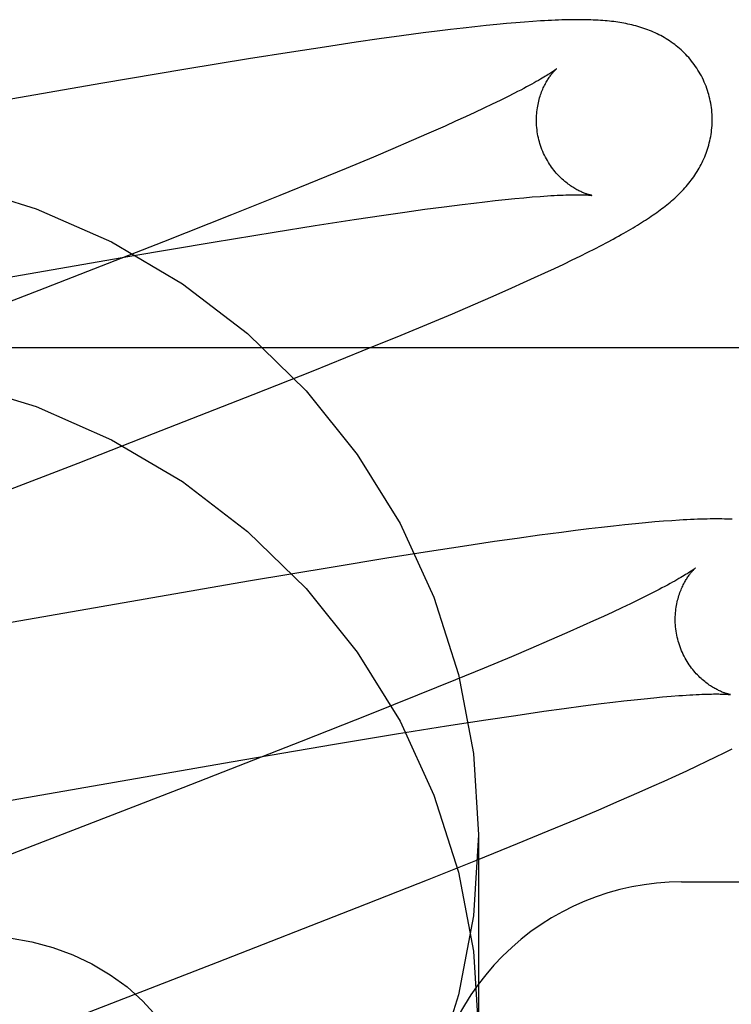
# Model space of a CAD drawing. Header units: inches. Extents: x 0 to 288, y 0 to 186.
# Tile 33 of 73: x 98.5338 to 98.6148, y 95.1461 to 95.2581. Entities that reach past the tile are written whole.
import ezdxf

# ---------------------------------------------------------------- set-up
doc = ezdxf.new("R2010")
doc.units = ezdxf.units.IN
doc.header["$LTSCALE"] = 15.8474576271
doc.header["$MEASUREMENT"] = 0
doc.linetypes.add('HIDDEN', pattern=[0.2, 0.1, -0.1])
doc.layers.add('DEFAULT_2', color=8, linetype='HIDDEN')

msp = doc.modelspace()

# ---------------------------------------------------------------- linework, layer by layer
at = {"layer": 'DEFAULT_2', "color": 8, "linetype": 'HIDDEN'}
for p, q in [((98.5842780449, 95.2571011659), (98.5828459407, 95.25693197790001)), ((98.58563132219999, 95.2572537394), (98.5842780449, 95.2571011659)), ((98.58690658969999, 95.25739019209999), (98.58563132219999, 95.2572537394)), ((98.58810501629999, 95.2575111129), (98.58690658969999, 95.25739019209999)), ((98.58922903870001, 95.25761726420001), (98.58810501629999, 95.2575111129)), ((98.5902847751, 95.2577097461), (98.58922903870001, 95.25761726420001)), ((98.5912788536, 95.2577896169), (98.5902847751, 95.2577097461)), ((98.5922175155, 95.25785779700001), (98.5912788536, 95.2577896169)), ((98.5772849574, 95.2562145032), (98.57473940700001, 95.25586061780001)), ((98.57975534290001, 95.25654378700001), (98.5772849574, 95.2562145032)), ((98.58133551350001, 95.2567459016), (98.57975534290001, 95.25654378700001)), ((98.5828459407, 95.25693197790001), (98.58133551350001, 95.2567459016)), ((98.56851270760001, 95.2549455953), (98.5647593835, 95.2543674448)), ((98.5721274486, 95.25548445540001), (98.56851270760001, 95.2549455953)), ((98.57473940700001, 95.25586061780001), (98.5721274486, 95.25548445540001)), ((98.5647593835, 95.2543674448), (98.5598831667, 95.2535934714)), ((98.5598831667, 95.2535934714), (98.552737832, 95.2524233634)), ((98.552737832, 95.2524233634), (98.54307410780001, 95.2507926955)), ((98.54307410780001, 95.2507926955), (98.48842721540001, 95.241296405)), ((98.58934325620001, 95.249290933), (98.5885035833, 95.2488752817)), ((98.59012274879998, 95.2496847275), (98.58934325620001, 95.249290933)), ((98.5876040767, 95.24843835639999), (98.5866458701, 95.24798103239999)), ((98.5885035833, 95.2488752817), (98.5876040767, 95.24843835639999)), ((98.5845582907, 95.2470084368), (98.58343109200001, 95.24649447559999)), ((98.5856302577, 95.24750416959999), (98.5845582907, 95.2470084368)), ((98.5866458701, 95.24798103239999), (98.5856302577, 95.24750416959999)), ((98.58224983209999, 95.24596289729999), (98.5803793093, 95.24513380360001)), ((98.58343109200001, 95.24649447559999), (98.58224983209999, 95.24596289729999)), ((98.5803793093, 95.24513380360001), (98.5783940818, 95.2442682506)), ((98.5783940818, 95.2442682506), (98.57629834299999, 95.24336795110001)), ((98.57629834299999, 95.24336795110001), (98.5740963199, 95.2424345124)), ((98.5740963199, 95.2424345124), (98.57100233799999, 95.24114101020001)), ((98.57100233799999, 95.24114101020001), (98.5677371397, 95.2397947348)), ((98.5677371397, 95.2397947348), (98.56343028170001, 95.23804259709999)), ((98.56343028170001, 95.23804259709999), (98.55795897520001, 95.23584687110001)), ((98.5821176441, 95.236779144), (98.584180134, 95.2370422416)), ((98.584180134, 95.2370422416), (98.58548847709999, 95.2372018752)), ((98.58548847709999, 95.2372018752), (98.5867419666, 95.2373487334)), ((98.5867419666, 95.2373487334), (98.5879392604, 95.2374827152)), ((98.5879392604, 95.2374827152), (98.58907901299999, 95.2376037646)), ((98.58907901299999, 95.2376037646), (98.59015988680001, 95.23771188)), ((98.59015988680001, 95.23771188), (98.5911805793, 95.237807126)), ((98.5911805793, 95.237807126), (98.5921398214, 95.2378896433)), ((98.55795897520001, 95.23584687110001), (98.55021010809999, 95.23277916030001)), ((98.5718979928, 95.2353276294), (98.5752525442, 95.2358259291)), ((98.5752525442, 95.2358259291), (98.5776493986, 95.2361702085)), ((98.5776493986, 95.2361702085), (98.5799392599, 95.2364882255)), ((98.5799392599, 95.2364882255), (98.5821176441, 95.236779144)), ((98.5674642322, 95.23464495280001), (98.5718979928, 95.2353276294)), ((98.5558512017, 95.23276443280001), (98.5627822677, 95.23390043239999)), ((98.5627822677, 95.23390043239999), (98.5674642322, 95.23464495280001)), ((98.55021010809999, 95.23277916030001), (98.5367240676, 95.227513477)), ((98.5463815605, 95.2311661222), (98.5558512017, 95.23276443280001)), ((98.600003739, 95.23238320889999), (98.6007014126, 95.2327503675)), ((98.6007014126, 95.2327503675), (98.6013560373, 95.23310193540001)), ((98.5976134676, 95.2311729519), (98.5984636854, 95.2315959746)), ((98.5984636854, 95.2315959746), (98.59925916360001, 95.2319989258)), ((98.59925916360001, 95.2319989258), (98.600003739, 95.23238320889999)), ((98.49049151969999, 95.22145826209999), (98.5463815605, 95.2311661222)), ((98.59469733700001, 95.2297706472), (98.5957340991, 95.2302615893)), ((98.5957340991, 95.2302615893), (98.5967048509, 95.23072858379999)), ((98.5967048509, 95.23072858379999), (98.5976134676, 95.2311729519)), ((98.5924119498, 95.22871250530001), (98.59359075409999, 95.2292544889)), ((98.59359075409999, 95.2292544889), (98.59469733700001, 95.2297706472)), ((98.589835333, 95.2275517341), (98.59116020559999, 95.2281448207)), ((98.59116020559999, 95.2281448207), (98.5924119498, 95.22871250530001)), ((98.5367240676, 95.227513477), (98.5089871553, 95.2167779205)), ((98.5877121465, 95.2266156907), (98.589835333, 95.2275517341)), ((98.5854423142, 95.2256316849), (98.5877121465, 95.2266156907)), ((98.58061241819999, 95.2235832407), (98.5830627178, 95.2246155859)), ((98.5830627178, 95.2246155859), (98.5854423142, 95.2256316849)), ((98.5772366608, 95.2221802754), (98.58061241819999, 95.2235832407)), ((98.57281557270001, 95.2203702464), (98.5772366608, 95.2221802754)), ((98.43054492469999, 95.22076975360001), (98.93054492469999, 95.22076975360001)), ((98.5672467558, 95.21812455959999), (98.57281557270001, 95.2203702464)), ((98.560419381, 95.21540987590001), (98.5672467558, 95.21812455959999)), ((98.5490873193, 95.21096627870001), (98.560419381, 95.21540987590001)), ((98.54048692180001, 95.2076251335), (98.5490873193, 95.21096627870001)), ((98.5060483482, 95.1942786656), (98.54048692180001, 95.2076251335)), ((98.59859597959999, 95.2001359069), (98.59706495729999, 95.1999470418)), ((98.60004667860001, 95.2003074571), (98.59859597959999, 95.2001359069)), ((98.6014129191, 95.2004615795), (98.60004667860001, 95.2003074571)), ((98.6026968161, 95.2005989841), (98.6014129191, 95.2004615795)), ((98.6039007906, 95.20072045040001), (98.6026968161, 95.2005989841)), ((98.6050281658, 95.2008268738), (98.6039007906, 95.20072045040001)), ((98.606085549, 95.2009194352), (98.6050281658, 95.2008268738)), ((98.6070800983, 95.2009992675), (98.606085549, 95.2009194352)), ((98.6080185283, 95.2010673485), (98.6070800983, 95.2009992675)), ((98.590455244, 95.1990588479), (98.58784541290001, 95.19868264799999)), ((98.5929934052, 95.19941212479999), (98.590455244, 95.1990588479)), ((98.5954687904, 95.19974256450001), (98.5929934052, 95.19941212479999)), ((98.59706495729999, 95.1999470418), (98.5954687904, 95.19974256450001)), ((98.5842310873, 95.1981434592), (98.58047617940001, 95.1975647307)), ((98.58784541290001, 95.19868264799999), (98.5842310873, 95.1981434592)), ((98.5755992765, 95.1967902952), (98.56949549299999, 95.1957926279)), ((98.58047617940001, 95.1975647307), (98.5755992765, 95.1967902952)), ((98.56949549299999, 95.1957926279), (98.55988730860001, 95.1941760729)), ((98.55988730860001, 95.1941760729), (98.50999092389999, 95.18549443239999)), ((98.60506490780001, 95.19246524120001), (98.60422049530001, 95.19204793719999)), ((98.6058491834, 95.1928607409), (98.60506490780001, 95.19246524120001)), ((98.6023546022, 95.191151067), (98.60133510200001, 95.190672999)), ((98.60331674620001, 95.1916096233), (98.6023546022, 95.191151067)), ((98.60422049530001, 95.19204793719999), (98.60331674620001, 95.1916096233)), ((98.6002594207, 95.19017614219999), (98.5991286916, 95.1896611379)), ((98.60133510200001, 95.190672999), (98.6002594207, 95.19017614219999)), ((98.5979441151, 95.18912860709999), (98.5960689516, 95.18829821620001)), ((98.5991286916, 95.1896611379), (98.5979441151, 95.18912860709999)), ((98.5960689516, 95.18829821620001), (98.5940795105, 95.1874315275)), ((98.5919798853, 95.1865302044), (98.5897744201, 95.1855958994)), ((98.5940795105, 95.1874315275), (98.5919798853, 95.1865302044)), ((98.5897744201, 95.1855958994), (98.5866763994, 95.1843014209)), ((98.5866763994, 95.1843014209), (98.5834077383, 95.1829543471)), ((98.5834077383, 95.1829543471), (98.57909753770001, 95.1812015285)), ((98.57909753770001, 95.1812015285), (98.5736235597, 95.17900540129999)), ((98.60488655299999, 95.1808143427), (98.60596551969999, 95.1809221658)), ((98.60596551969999, 95.1809221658), (98.6069842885, 95.18101713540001)), ((98.6069842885, 95.18101713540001), (98.6079410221, 95.1810993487)), ((98.59576481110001, 95.1797018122), (98.5979389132, 95.17999197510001)), ((98.5979389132, 95.17999197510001), (98.59999734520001, 95.180254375)), ((98.59999734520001, 95.180254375), (98.6013031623, 95.1804135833)), ((98.6013031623, 95.1804135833), (98.6025541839, 95.1805600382)), ((98.6025541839, 95.1805600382), (98.6037490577, 95.1806936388)), ((98.6037490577, 95.1806936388), (98.60488655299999, 95.1808143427)), ((98.5736235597, 95.17900540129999), (98.56587294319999, 95.1759376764)), ((98.5868747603, 95.17841303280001), (98.59026676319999, 95.1789210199)), ((98.59026676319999, 95.1789210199), (98.5934793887, 95.1793845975)), ((98.5934793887, 95.1793845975), (98.59576481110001, 95.1797018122)), ((98.576706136, 95.17680683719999), (98.58239799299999, 95.17771916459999)), ((98.58239799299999, 95.17771916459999), (98.5868747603, 95.17841303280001)), ((98.5696715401, 95.17564446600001), (98.576706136, 95.17680683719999)), ((98.56587294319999, 95.1759376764), (98.55238857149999, 95.17067330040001)), ((98.5578954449, 95.17364082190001), (98.5696715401, 95.17564446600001)), ((98.61302363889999, 95.1741947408), (98.61398482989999, 95.1746698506)), ((98.61398482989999, 95.1746698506), (98.61488388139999, 95.1751230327)), ((98.5017757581, 95.1639050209), (98.5578954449, 95.17364082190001)), ((98.60973115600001, 95.1726255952), (98.6109001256, 95.1731736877)), ((98.6109001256, 95.1731736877), (98.61199655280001, 95.1736963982)), ((98.61199655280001, 95.1736963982), (98.61302363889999, 95.1741947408)), ((98.60716347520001, 95.17144950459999), (98.6084863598, 95.17205106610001)), ((98.6084863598, 95.17205106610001), (98.60973115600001, 95.1726255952)), ((98.6057671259, 95.17082335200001), (98.60716347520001, 95.17144950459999)), ((98.55238857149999, 95.17067330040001), (98.5246676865, 95.1599440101)), ((98.60204059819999, 95.1691888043), (98.60430945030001, 95.170178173)), ((98.60430945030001, 95.170178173), (98.6057671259, 95.17082335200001)), ((98.59970797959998, 95.1681876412), (98.60204059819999, 95.1691888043)), ((98.5973013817, 95.1671690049), (98.59970797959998, 95.1681876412)), ((98.5939565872, 95.1657732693), (98.5973013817, 95.1671690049)), ((98.58604492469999, 95.16534713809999), (98.58604492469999, 95.14285513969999)), ((98.5904715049, 95.1643393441), (98.5939565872, 95.1657732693)), ((98.5859303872, 95.1624958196), (98.5904715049, 95.1643393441)), ((98.5802277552, 95.16021178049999), (98.5859303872, 95.1624958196)), ((98.57224306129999, 95.1570559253), (98.5802277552, 95.16021178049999)), ((98.60914237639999, 95.15996932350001), (98.8683925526, 95.15996932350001)), ((98.55635300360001, 95.1508631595), (98.57224306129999, 95.1570559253)), ((98.52190305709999, 95.13751247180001), (98.55635300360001, 95.1508631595))]:
    msp.add_line(p, q, dxfattribs=at)
for points in [[(98.61223307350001, 95.24952992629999), (98.612171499, 95.24974274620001), (98.61209375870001, 95.24999030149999), (98.6120099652, 95.2502359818), (98.61192022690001, 95.25047947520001), (98.6118246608, 95.2507204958), (98.61172333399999, 95.2509589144), (98.6116163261, 95.25119460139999), (98.6115037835, 95.2514273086), (98.6113858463, 95.2516568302), (98.6112626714, 95.2518829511), (98.61113443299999, 95.2521054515), (98.61100127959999, 95.2523241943), (98.610863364, 95.2525390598), (98.61072090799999, 95.2527498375), (98.610574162, 95.2529563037), (98.6104232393, 95.253158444), (98.6102682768, 95.2533562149), (98.6101094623, 95.2535495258), (98.6099469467, 95.253738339), (98.609780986, 95.2539225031), (98.6096118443, 95.25410187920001), (98.6094396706, 95.254276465), (98.6092646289, 95.2544462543), (98.60908694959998, 95.2546111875), (98.608906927, 95.2547711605), (98.6087245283, 95.2549263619), (98.60853985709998, 95.25507684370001), (98.6083527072, 95.2552228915), (98.6081628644, 95.25536476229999), (98.6079703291, 95.2555025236), (98.6077749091, 95.25563636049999), (98.6075768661, 95.25576613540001), (98.6073762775, 95.255891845), (98.6071734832, 95.2560133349), (98.6069687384, 95.25613053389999), (98.60676241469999, 95.2562433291), (98.6065549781, 95.25635158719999), (98.60634642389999, 95.25645543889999), (98.6061370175, 95.25655487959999), (98.6059263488, 95.25665021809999), (98.6057141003, 95.25674168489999), (98.60550010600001, 95.2568294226), (98.60528400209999, 95.2569136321), (98.605065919, 95.25699430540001), (98.60484567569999, 95.25707155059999), (98.60462375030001, 95.25714524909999), (98.60440051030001, 95.2572153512), (98.6041761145, 95.257281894), (98.6039508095, 95.2573449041), (98.6037247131, 95.2574044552), (98.6034980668, 95.257460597), (98.6032707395, 95.257513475), (98.603042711, 95.25756320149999), (98.60281384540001, 95.2576099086), (98.602584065, 95.2576537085), (98.6023531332, 95.2576947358), (98.60212083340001, 95.2577331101), (98.6018869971, 95.2577689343), (98.60165150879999, 95.25780229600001), (98.60141397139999, 95.2578333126), (98.6011741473, 95.2578620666), (98.6009313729, 95.2578886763), (98.6006850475, 95.25791322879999), (98.60043459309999, 95.2579357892), (98.60017937, 95.2579564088), (98.59991880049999, 95.25797511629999), (98.59965214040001, 95.25799193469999), (98.5993790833, 95.25800684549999), (98.5990990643, 95.2580198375), (98.59881204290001, 95.2580308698), (98.5985178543, 95.2580399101), (98.59821634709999, 95.2580469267), (98.597907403, 95.2580518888), (98.5975908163, 95.258054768), (98.59726646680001, 95.2580555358), (98.5969340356, 95.25805416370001), (98.5965932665, 95.25805062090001), (98.5962438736, 95.2580448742), (98.5958855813, 95.2580368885), (98.5955181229, 95.258026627), (98.5951412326, 95.2580140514), (98.5947546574, 95.2579991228), (98.5943581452, 95.25798180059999), (98.5939514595, 95.2579620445), (98.5935344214, 95.2579398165), (98.59310664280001, 95.25791506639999), (98.5922175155, 95.25785779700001)], [(98.5949134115, 95.2524677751), (98.5949054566, 95.2524612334), (98.59489044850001, 95.25244915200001), (98.5948678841, 95.2524313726), (98.5948372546, 95.252407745), (98.59479796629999, 95.2523780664), (98.5947493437, 95.2523420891), (98.5946909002, 95.2522997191), (98.594622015, 95.25225077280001), (98.594542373, 95.2521952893), (98.5944516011, 95.2521332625), (98.594349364, 95.252064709), (98.5942353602, 95.25198966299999), (98.5941091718, 95.25190807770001), (98.59397040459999, 95.2518199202), (98.5938186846, 95.2517251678), (98.5936536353, 95.2516237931), (98.59347486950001, 95.251515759), (98.59328202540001, 95.25140104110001), (98.5930746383, 95.25127955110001), (98.5928522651, 95.2511512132), (98.5926144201, 95.2510159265), (98.59236056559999, 95.25087356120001), (98.5920903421, 95.2507240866), (98.59180309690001, 95.25056730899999), (98.5914991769, 95.25040357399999), (98.591178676, 95.25023307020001), (98.59084208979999, 95.2500561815), (98.5904900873, 95.24987335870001), (98.59012274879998, 95.2496847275)], [(98.59296406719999, 95.2441721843), (98.5929111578, 95.2443710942), (98.5928549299, 95.2446052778), (98.5928049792, 95.2448402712), (98.59276135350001, 95.245075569), (98.5927240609, 95.2453107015), (98.5926930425, 95.24554547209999), (98.5926682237, 95.2457796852), (98.5926495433, 95.24601287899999), (98.5926369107, 95.24624461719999), (98.59263020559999, 95.2464746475), (98.592629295, 95.24670269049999), (98.59263402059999, 95.2469284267), (98.5926442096, 95.2471515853), (98.5926596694, 95.2473717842), (98.5926801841, 95.2475886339), (98.592705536, 95.24780194), (98.5927354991, 95.24801155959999), (98.5927697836, 95.24821701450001), (98.5928080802, 95.2484178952), (98.5928500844, 95.2486139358), (98.5928954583, 95.2488047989), (98.59294389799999, 95.248990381), (98.59299505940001, 95.2491704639), (98.5930486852, 95.2493451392), (98.5931044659, 95.2495143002), (98.5931622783, 95.24967836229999), (98.59322203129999, 95.2498377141), (98.5932834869, 95.2499923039), (98.5933465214, 95.25014235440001), (98.5934107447, 95.2502874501), (98.5934757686, 95.2504272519), (98.59354138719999, 95.25056184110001), (98.59360728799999, 95.25069107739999), (98.5936734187, 95.2508153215), (98.5937397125, 95.2509348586), (98.59380599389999, 95.2510497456), (98.5938721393, 95.25116011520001), (98.5939379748, 95.2512660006), (98.5940033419, 95.25136745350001), (98.59406809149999, 95.25146453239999), (98.5941320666, 95.2515572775), (98.594195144, 95.2516457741), (98.5942572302, 95.25173014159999), (98.5943180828, 95.2518102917), (98.5943775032, 95.2518862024), (98.594435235, 95.2519577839), (98.5944910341, 95.252024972), (98.59454461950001, 95.25208766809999), (98.5945956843, 95.252145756), (98.5946440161, 95.25219923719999), (98.5946893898, 95.252248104), (98.59473150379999, 95.2522922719), (98.5947700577, 95.252331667), (98.5948047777, 95.25236625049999), (98.59483537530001, 95.2523959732), (98.5948615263, 95.25242075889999), (98.5948828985, 95.2524405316), (98.59489913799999, 95.25245520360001), (98.5949098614, 95.2524646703), (98.5949137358, 95.2524680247)], [(98.6013560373, 95.23310193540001), (98.60166840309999, 95.23327236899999), (98.60197144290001, 95.23343951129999), (98.6022656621, 95.2336035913), (98.6025515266, 95.23376482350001), (98.6028295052, 95.2339234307), (98.6031000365, 95.23407962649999), (98.6033635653, 95.2342336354), (98.6036205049, 95.2343856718), (98.60387127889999, 95.234535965), (98.6041162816, 95.2346847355), (98.60435590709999, 95.2348322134), (98.60459057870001, 95.2349786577), (98.6048204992, 95.2351241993), (98.6050459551, 95.2352690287), (98.6052670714, 95.2354132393), (98.6054840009, 95.235556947), (98.6056969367, 95.2357002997), (98.6059060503, 95.2358434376), (98.60611154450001, 95.2359865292), (98.60631361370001, 95.2361297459), (98.606512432, 95.2362732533), (98.6067081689, 95.23641722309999), (98.60690100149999, 95.2365618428), (98.60709109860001, 95.23670730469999), (98.6072786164, 95.2368538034), (98.6074637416, 95.2370015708), (98.60764650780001, 95.2371507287), (98.6078269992, 95.2373014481), (98.60800523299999, 95.2374538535), (98.60818123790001, 95.2376080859), (98.6083550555, 95.23776430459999), (98.6085267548, 95.2379227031), (98.6086962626, 95.2380833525), (98.6088635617, 95.2382463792), (98.6090285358, 95.23841181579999), (98.60919112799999, 95.23857975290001), (98.6093511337, 95.2387501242), (98.6095083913, 95.2389228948), (98.6096627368, 95.2390980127), (98.6098140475, 95.2392754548), (98.6099620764, 95.23945503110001), (98.6101065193, 95.2396364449), (98.61024747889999, 95.23981988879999), (98.6103848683, 95.24000531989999), (98.610518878, 95.2401930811), (98.6106495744, 95.240383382), (98.6107770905, 95.24057655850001), (98.61090160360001, 95.240773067), (98.61102287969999, 95.2409727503), (98.61114084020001, 95.24117569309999), (98.6112551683, 95.24138155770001), (98.61136561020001, 95.2415900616), (98.6114719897, 95.2418010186), (98.6115741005, 95.24201412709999), (98.61167188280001, 95.24222935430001), (98.6117651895, 95.2424464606), (98.61185408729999, 95.24266570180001), (98.6119385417, 95.2428871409), (98.6120186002, 95.2431111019), (98.6120942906, 95.2433379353), (98.6121654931, 95.24356762), (98.6122321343, 95.2438003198), (98.61229401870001, 95.2440357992), (98.6123509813, 95.2442738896), (98.6124028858, 95.24451449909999), (98.6124496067, 95.2447575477), (98.6124909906, 95.24500278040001), (98.6125268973, 95.245249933), (98.6125572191, 95.2454989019), (98.61258184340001, 95.24574951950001), (98.6126006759, 95.2460016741), (98.6126136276, 95.2462552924), (98.6126206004, 95.2465100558), (98.6126215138, 95.24676567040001), (98.6126162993, 95.24702195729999), (98.61260490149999, 95.2472787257), (98.612587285, 95.2475356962), (98.61256342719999, 95.2477926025), (98.61253331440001, 95.2480491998), (98.61249694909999, 95.24830520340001), (98.6124543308, 95.24856046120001), (98.6124054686, 95.2488148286), (98.6123504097, 95.2490680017), (98.6122892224, 95.24931965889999), (98.6122330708, 95.2495299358)], [(98.5989092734, 95.238074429), (98.59891525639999, 95.23807354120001), (98.59891171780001, 95.238074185), (98.59889795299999, 95.2380766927), (98.5988766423, 95.2380808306), (98.598848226, 95.2380866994), (98.5988131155, 95.23809439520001), (98.5987716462, 95.23810402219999), (98.5987241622, 95.23811567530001), (98.59867092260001, 95.2381294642), (98.5986121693, 95.2381454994), (98.59854819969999, 95.23816387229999), (98.59847931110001, 95.2381846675), (98.59840570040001, 95.2382079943), (98.59832754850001, 95.2382339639), (98.5982451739, 95.2382626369), (98.59815886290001, 95.2382940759), (98.598068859, 95.23832835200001), (98.5979754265, 95.2383655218), (98.59787874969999, 95.2384056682), (98.5977790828, 95.23844884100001), (98.59767644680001, 95.23849518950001), (98.5975709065, 95.2385448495), (98.5974625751, 95.2385979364), (98.59735155, 95.2386545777), (98.5972379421, 95.2387148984), (98.59712188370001, 95.23877901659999), (98.5970034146, 95.23884710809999), (98.59688265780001, 95.2389193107), (98.5967595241, 95.23899590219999), (98.596633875, 95.2390772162), (98.5965060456, 95.23916329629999), (98.5963761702, 95.2392543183), (98.59624474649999, 95.239350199), (98.59611231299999, 95.23945079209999), (98.5959788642, 95.23955635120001), (98.5958446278, 95.23966695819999), (98.59570949, 95.23978298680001), (98.59557334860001, 95.2399048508), (98.595436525, 95.2400326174), (98.59529919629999, 95.2401664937), (98.5951617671, 95.2403064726), (98.59502455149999, 95.2404526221), (98.594888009, 95.2406048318), (98.5947525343, 95.24076303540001), (98.59461860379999, 95.24092704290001), (98.5944867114, 95.2410965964), (98.5943571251, 95.24127169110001), (98.594230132, 95.2414522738), (98.5941061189, 95.24163812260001), (98.5939854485, 95.2418290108), (98.5938684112, 95.2420247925), (98.59375531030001, 95.24222527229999), (98.5936464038, 95.242430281), (98.59354192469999, 95.2426396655), (98.5934421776, 95.2428530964), (98.59334745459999, 95.24307020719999), (98.5932579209, 95.24329086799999), (98.5931737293, 95.2435149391), (98.5930951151, 95.2437420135), (98.5930222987, 95.24397163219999), (98.59296407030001, 95.2441721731)], [(98.5267100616, 95.2392823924), (98.5357041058, 95.2365523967), (98.54429044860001, 95.2327728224), (98.5523539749, 95.2280206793), (98.5597643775, 95.22234471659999), (98.56642876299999, 95.2158466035), (98.5722325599, 95.2086041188), (98.5771104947, 95.2007376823), (98.5809703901, 95.1923495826), (98.5837783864, 95.18357199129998), (98.58546182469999, 95.17459196), (98.58604492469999, 95.16534713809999)], [(98.5921398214, 95.2378896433), (98.5930364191, 95.23795966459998), (98.5934608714, 95.23799008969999), (98.59386927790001, 95.23801752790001), (98.5942614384, 95.23804203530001), (98.5946373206, 95.2380636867), (98.59499649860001, 95.2380825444), (98.5953387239, 95.23809869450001), (98.5956637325, 95.2381122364), (98.5959713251, 95.2381232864), (98.5962613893, 95.23813197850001), (98.59653384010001, 95.2381384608), (98.5967887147, 95.2381428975), (98.59702596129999, 95.2381454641), (98.5972460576, 95.23814635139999), (98.5974491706, 95.2381457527), (98.5976362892, 95.23814385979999), (98.59780813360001, 95.2381408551), (98.597965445, 95.2381369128), (98.598108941, 95.23813219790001), (98.598239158, 95.23812687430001), (98.5983566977, 95.2381210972), (98.5984618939, 95.2381150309), (98.598555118, 95.23810883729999), (98.598636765, 95.23810267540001), (98.59870719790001, 95.2380967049), (98.5987668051, 95.2380910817), (98.5988159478, 95.23808596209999), (98.5988550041, 95.2380814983), (98.5988843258, 95.23807784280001), (98.5989042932, 95.23807514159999), (98.5989092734, 95.238074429)], [(98.5267100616, 95.216790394), (98.5357041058, 95.21406039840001), (98.54429044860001, 95.210280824), (98.5523539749, 95.205528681), (98.5597643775, 95.1998527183), (98.56642876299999, 95.1933546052), (98.5722325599, 95.1861121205), (98.5771104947, 95.17824568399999), (98.5809703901, 95.1698575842), (98.5837783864, 95.16107999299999), (98.58546182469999, 95.1520999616), (98.58604492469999, 95.14285513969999)], [(98.6148980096, 95.2012283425), (98.6146111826, 95.2012394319), (98.6143171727, 95.2012485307), (98.6140158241, 95.2012556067), (98.6137070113, 95.20126062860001), (98.6133905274, 95.20126356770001), (98.6130662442, 95.2012643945), (98.6127338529, 95.20126308), (98.61239310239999, 95.20125959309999), (98.6120437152, 95.2012539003), (98.6116854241, 95.2012459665), (98.6113179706, 95.2012357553), (98.610941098, 95.20122322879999), (98.610554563, 95.2012083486), (98.6101581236, 95.2011910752), (98.60975155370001, 95.2011713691), (98.6093346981, 95.2011491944), (98.6089071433, 95.20112450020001), (98.6080185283, 95.2010673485)], [(98.61070438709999, 95.19567677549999), (98.6106966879, 95.195670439), (98.61068192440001, 95.1956585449), (98.6106595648, 95.19564091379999), (98.6106290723, 95.19561737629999), (98.6105898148, 95.19558770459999), (98.6105410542, 95.1955516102), (98.6104823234, 95.19550902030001), (98.6104130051, 95.19545976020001), (98.6103328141, 95.1954038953), (98.61024145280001, 95.1953414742), (98.6101384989, 95.19527245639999), (98.6100236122, 95.19519685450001), (98.6098962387, 95.1951145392), (98.6097558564, 95.1950254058), (98.6096019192, 95.1949293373), (98.60943380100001, 95.1948261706), (98.60925110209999, 95.19471588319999), (98.60905325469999, 95.19459834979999), (98.60884013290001, 95.1944737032), (98.6086115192, 95.1943420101), (98.6083673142, 95.1942033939), (98.6081074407, 95.1940579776), (98.6078318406, 95.1939058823), (98.6075405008, 95.1937472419), (98.60723342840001, 95.1935821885), (98.60691067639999, 95.19341086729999), (98.6065723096, 95.1932334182), (98.60621845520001, 95.1930500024), (98.6058491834, 95.1928607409)], [(98.60875486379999, 95.1873810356), (98.60870200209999, 95.18757975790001), (98.6086458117, 95.18781375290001), (98.6085958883, 95.18804855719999), (98.6085522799, 95.1882836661), (98.60851499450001, 95.1885186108), (98.6084839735, 95.18875319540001), (98.60845914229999, 95.1889872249), (98.6084404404, 95.189220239), (98.608427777, 95.1894518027), (98.60842103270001, 95.18968166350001), (98.6084200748, 95.189909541), (98.60842474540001, 95.19013511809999), (98.6084348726, 95.19035812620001), (98.6084502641, 95.1905781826), (98.6084707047, 95.1907948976), (98.6084959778, 95.1910080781), (98.6085258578, 95.1912175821), (98.6085600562, 95.191422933), (98.6085982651, 95.1916237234), (98.60864018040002, 95.1918196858), (98.60868546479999, 95.19201048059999), (98.60873381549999, 95.1921960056), (98.60878488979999, 95.19237604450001), (98.60883842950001, 95.1925506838), (98.6088941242, 95.1927198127), (98.6089518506, 95.1928838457), (98.60901151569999, 95.19304316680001), (98.6090728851, 95.1931977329), (98.60913583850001, 95.1933477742), (98.6091999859, 95.1934928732), (98.6092649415, 95.1936326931), (98.6093304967, 95.1937673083), (98.6093963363, 95.19389657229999), (98.609462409, 95.1940208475), (98.6095286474, 95.1941404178), (98.6095948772, 95.1942553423), (98.60966097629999, 95.19436575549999), (98.6097267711, 95.1944716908), (98.6097921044, 95.194573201), (98.6098568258, 95.1946703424), (98.60992077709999, 95.19476315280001), (98.60998383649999, 95.1948517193), (98.6100459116, 95.1949361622), (98.6101067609, 95.1950163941), (98.6101661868, 95.1950923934), (98.61022393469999, 95.19516407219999), (98.6102797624, 95.1952313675), (98.61033339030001, 95.1952941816), (98.6103845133, 95.1953523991), (98.6104329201, 95.1954060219), (98.61047838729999, 95.1954550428), (98.6105206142, 95.1954993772), (98.61055930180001, 95.1955389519), (98.61059417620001, 95.1955737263), (98.6106249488, 95.1956036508), (98.6106512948, 95.1956286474), (98.61067288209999, 95.1956486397), (98.6106893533, 95.195663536), (98.61070032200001, 95.1956732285), (98.6107043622, 95.1956767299)], [(98.61470145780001, 95.18128307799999), (98.61470674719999, 95.18128228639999), (98.61470153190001, 95.18128320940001), (98.6146871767, 95.1812858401), (98.61466539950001, 95.1812900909), (98.61463661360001, 95.181296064), (98.6146012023, 95.1813038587), (98.61455947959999, 95.1813135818), (98.6145117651, 95.18132533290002), (98.61445831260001, 95.1813392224), (98.6143993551, 95.181355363), (98.61433518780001, 95.1813738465), (98.614266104, 95.1813947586), (98.6141923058, 95.1814182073), (98.61411397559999, 95.18144430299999), (98.61403144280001, 95.18147310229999), (98.61394500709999, 95.18150466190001), (98.6138549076, 95.1815390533), (98.6137614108, 95.1815763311), (98.6136646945, 95.1816165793), (98.6135650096, 95.1816598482), (98.61346237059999, 95.18170628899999), (98.61335683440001, 95.1817560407), (98.6132485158, 95.1818092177), (98.6131375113, 95.1818659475), (98.6130239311, 95.1819263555), (98.6129079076, 95.1819905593), (98.6127894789, 95.1820587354), (98.61266876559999, 95.1821310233), (98.6125456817, 95.18220769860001), (98.6124200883, 95.1822890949), (98.6122923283, 95.18237525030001), (98.6121625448, 95.1824663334), (98.6120312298, 95.182562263), (98.61189892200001, 95.18266289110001), (98.611765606, 95.18276847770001), (98.6116314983, 95.1828791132), (98.61149649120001, 95.1829951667), (98.6113604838, 95.18311705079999), (98.6112238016, 95.1832448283), (98.6110866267, 95.18337870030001), (98.61094936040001, 95.1835186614), (98.6108123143, 95.1836647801), (98.6106759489, 95.1838169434), (98.61054065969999, 95.183975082), (98.61040691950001, 95.18413900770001), (98.6102752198, 95.1843084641), (98.61014582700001, 95.1844834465), (98.6100190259, 95.18466390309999), (98.609895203, 95.184849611), (98.6097747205, 95.1850403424), (98.6096578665, 95.1852359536), (98.60954494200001, 95.1854362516), (98.60943620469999, 95.1856410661), (98.6093318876, 95.1858502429), (98.6092322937, 95.1860634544), (98.60913771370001, 95.18628033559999), (98.60904831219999, 95.186500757), (98.60896424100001, 95.1867245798), (98.608885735, 95.1869513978), (98.60881301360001, 95.1871807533), (98.608754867, 95.18738102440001)], [(98.6079410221, 95.1810993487), (98.6088353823, 95.18116911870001), (98.6092597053, 95.1811994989), (98.60966826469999, 95.18122691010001), (98.61006112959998, 95.1812514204), (98.610436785, 95.1812730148), (98.6107941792, 95.18129173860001), (98.6111327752, 95.1813076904), (98.6114516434, 95.1813209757), (98.61175156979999, 95.181331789), (98.61203283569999, 95.18134030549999), (98.61229611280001, 95.1813467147), (98.61254191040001, 95.18135119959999), (98.6127709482, 95.1813539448), (98.6129838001, 95.18135512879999), (98.613181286, 95.18135492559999), (98.6133641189, 95.1813535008), (98.61353296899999, 95.1813510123), (98.61368848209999, 95.1813476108), (98.6138312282, 95.18134344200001), (98.613961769, 95.1813386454), (98.6140805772, 95.18133335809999), (98.6141881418, 95.18132771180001), (98.6142847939, 95.1813218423), (98.6143709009, 95.1813158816), (98.6144466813, 95.1813099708), (98.6145123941, 95.1813042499), (98.614568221, 95.1812988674), (98.614614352, 95.18129397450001), (98.6146510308, 95.1812897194), (98.6146784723, 95.1812862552), (98.6146969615, 95.1812837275), (98.61470145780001, 95.18128307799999)], [(98.58604492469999, 95.16534713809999), (98.58546182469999, 95.1561023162), (98.5837783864, 95.1471222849), (98.5809703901, 95.1383446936)], [(98.529972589, 95.1538686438), (98.5326876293, 95.1536196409), (98.53524655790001, 95.15317353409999), (98.5376357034, 95.15252976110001), (98.53989608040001, 95.15169000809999), (98.5420687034, 95.1506559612), (98.5441399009, 95.1494270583)], [(98.5441399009, 95.1494270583), (98.54606067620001, 95.1480326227), (98.5478408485, 95.1464291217), (98.5494771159, 95.1446330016), (98.5509793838, 95.1425949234), (98.5523575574, 95.14026554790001), (98.55360833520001, 95.1376613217)]]:
    msp.add_lwpolyline(points, dxfattribs=at)
msp.add_arc((98.6091384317, 95.13117581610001), 0.0287935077, 89.99215061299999, 180.0121305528, dxfattribs=at)

doc.saveas('drawing.dxf')
